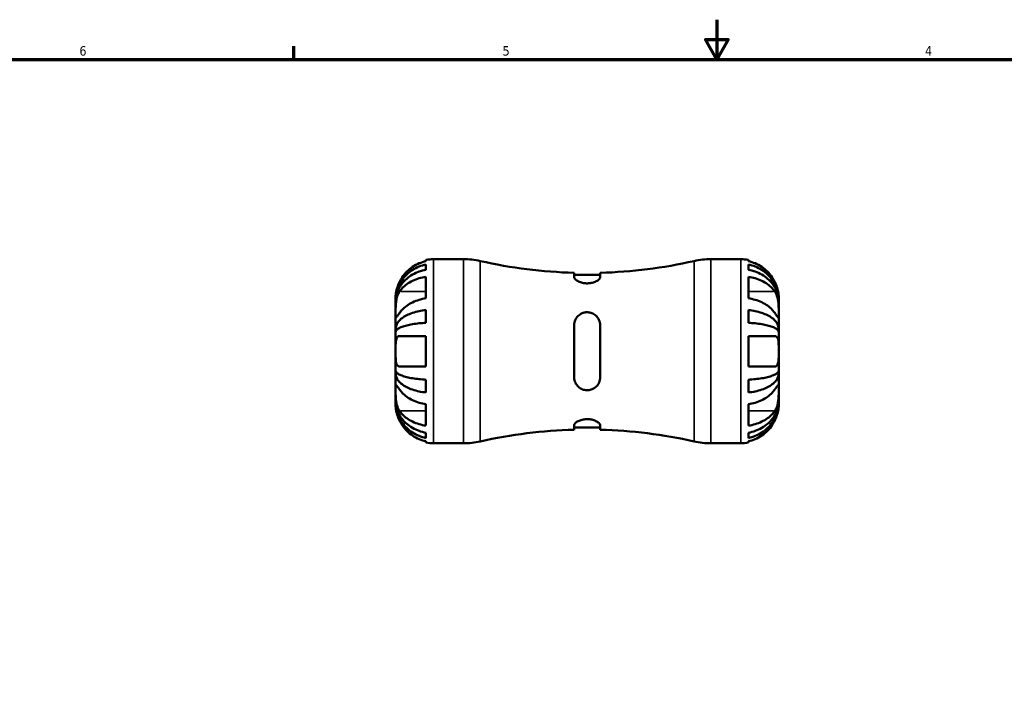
# Model space of a CAD drawing. Header units: inches. Extents: x 0.1 to 37.5, y -5 to 21.4.
# Tile 6 of 10: x 10 to 19.9, y 14.7 to 21.4. Entities that reach past the tile are written whole.
import ezdxf

# ---------------------------------------------------------------- set-up
doc = ezdxf.new("R2010")
doc.units = ezdxf.units.IN
doc.header["$MEASUREMENT"] = 0
for name, color, linetype, lineweight in [('Border (ANSI)', 7, 'Continuous', 70), ('Visible (ANSI)', 7, 'Continuous', 50), ('Visible Narrow (ANSI)', 7, 'Continuous', 35)]:
    doc.layers.add(name, color=color, linetype=linetype, lineweight=lineweight)
doc.styles.add('Note Text (ANSI)', font='tahoma.ttf')

# ---------------------------------------------------------------- blocks, each defined once
blk = doc.blocks.new('Borders Default Border')
at = {"layer": 'Border (ANSI)'}
blk.add_line((12.75, 21), (12.75, 21.1345), dxfattribs=at)
at = {"layer": 'Border (ANSI)', "flags": 128}
for points in [[(17, 21.4), (17, 21), (16.8845, 21.2), (17.1155, 21.2), (17, 21)], [(0.5, 1), (0.5, 21), (33.5, 21), (33.5, 1), (0.5, 1)]]:
    blk.add_lwpolyline(points, dxfattribs=at)
at = {"layer": 'Border (ANSI)', "color": 5, "true_color": 0x0000ff, "char_height": 0.0945, "attachment_point": 7, "style": 'Note Text (ANSI)'}
for s, insert in [('6', (10.5948, 21.038)), ('5', (14.8473, 21.038)), ('4', (19.092, 21.04))]:
    blk.add_mtext(s, dxfattribs=dict(at, insert=insert))

msp = doc.modelspace()

# ---------------------------------------------------------------- linework, layer by layer
at = {"layer": 'Visible (ANSI)'}
for p, q in [((14.0769, 18.9743), (14.0769, 18.9871)), ((14.0769, 18.8882), (14.0769, 18.9415)), ((14.1532, 18.9948), (14.4529, 18.9948)), ((16.941, 18.9948), (17.2408, 18.9948)), ((17.317, 18.9871), (17.317, 18.9743)), ((17.317, 18.9415), (17.317, 18.8882)), ((14.0769, 18.6016), (14.0769, 18.8172)), ((15.5665, 18.8578), (15.5665, 18.8133)), ((15.8275, 18.8359), (15.5665, 18.8359)), ((15.8275, 18.8133), (15.8275, 18.8578)), ((17.317, 18.8172), (17.317, 18.6016)), ((13.772, 18.5786), (13.772, 18.6136)), ((17.622, 18.5786), (17.622, 18.6136)), ((13.772, 18.5653), (13.772, 18.5786)), ((13.772, 18.5786), (13.7723, 18.5786)), ((13.772, 18.4543), (13.772, 18.5653)), ((17.622, 18.5786), (17.6217, 18.5786)), ((17.622, 18.5653), (17.622, 18.5786)), ((17.622, 18.4543), (17.622, 18.5653)), ((13.772, 18.2939), (13.772, 18.4543)), ((14.0769, 18.3556), (14.0769, 18.4841)), ((17.317, 18.4841), (17.317, 18.3556)), ((17.622, 18.2939), (17.622, 18.4543)), ((15.5665, 18.3308), (15.5665, 17.8088)), ((15.8275, 17.8088), (15.8275, 18.3308)), ((13.772, 18.2617), (13.772, 18.2939)), ((13.772, 18.2939), (13.794, 18.2939)), ((13.772, 18.0698), (13.772, 18.2617)), ((13.8115, 18.2223), (14.0769, 18.2223)), ((14.0769, 17.9173), (14.0769, 18.2223)), ((17.317, 18.2223), (17.317, 17.9173)), ((17.317, 18.2223), (17.5825, 18.2223)), ((17.622, 18.2939), (17.5999, 18.2939)), ((17.622, 18.2617), (17.622, 18.2939)), ((17.622, 18.0698), (17.622, 18.2617)), ((13.772, 17.8779), (13.772, 18.0698)), ((17.622, 17.8779), (17.622, 18.0698)), ((14.0769, 17.9173), (13.8115, 17.9173)), ((17.5825, 17.9173), (17.317, 17.9173)), ((13.772, 17.8457), (13.772, 17.8779)), ((13.772, 17.6853), (13.772, 17.8457)), ((13.772, 17.8457), (13.794, 17.8457)), ((17.622, 17.8457), (17.5999, 17.8457)), ((17.622, 17.8457), (17.622, 17.8779)), ((17.622, 17.6853), (17.622, 17.8457)), ((14.0769, 17.6555), (14.0769, 17.784)), ((17.317, 17.784), (17.317, 17.6555)), ((13.772, 17.5743), (13.772, 17.6853)), ((17.622, 17.5743), (17.622, 17.6853)), ((13.772, 17.561), (13.772, 17.5743)), ((13.772, 17.526), (13.772, 17.561)), ((13.772, 17.561), (13.7723, 17.561)), ((14.0769, 17.3224), (14.0769, 17.538)), ((17.317, 17.538), (17.317, 17.3224)), ((17.622, 17.561), (17.6217, 17.561)), ((17.622, 17.561), (17.622, 17.5743)), ((17.622, 17.526), (17.622, 17.561)), ((15.5665, 17.3263), (15.5665, 17.2818)), ((15.8275, 17.2818), (15.8275, 17.3263)), ((14.0769, 17.1982), (14.0769, 17.2514)), ((15.8275, 17.3038), (15.5665, 17.3038)), ((17.317, 17.2514), (17.317, 17.1982)), ((14.0769, 17.1525), (14.0769, 17.1653)), ((14.1532, 17.1448), (14.4529, 17.1448)), ((16.941, 17.1448), (17.2408, 17.1448)), ((17.317, 17.1653), (17.317, 17.1525))]:
    msp.add_line(p, q, dxfattribs=at)
for centre, radius, start, end in [((14.1532, 18.6136), 0.3812, 90, 101.53696), ((14.4529, 18.2248), 0.77, 77.27226, 90), ((15.697, 23.7327), 4.8767, 257.27226, 268.46644), ((15.697, 23.7327), 4.8767, 271.53356, 282.72774), ((16.941, 18.2248), 0.77, 90, 102.72774), ((17.2408, 18.6136), 0.3812, 78.46304, 90), ((15.697, 12.4069), 4.8767, 91.53356, 102.72774), ((15.697, 12.4069), 4.8767, 77.27226, 88.46644), ((14.1532, 17.526), 0.3812, 258.46304, 270), ((14.4529, 17.9148), 0.77, 270, 282.72774), ((16.941, 17.9148), 0.77, 257.27226, 270), ((17.2408, 17.526), 0.3812, 270, 281.53696)]:
    msp.add_arc(centre, radius, start, end, dxfattribs=at)
for points, knots in [([(13.772, 18.5786), (13.772, 18.6015), (13.7743, 18.6265), (13.7843, 18.6755), (13.792, 18.6995), (13.81, 18.7417), (13.822, 18.7638), (13.8505, 18.8052), (13.867, 18.8244), (13.9002, 18.8567), (13.9201, 18.8728), (13.9627, 18.9004), (13.9856, 18.9121), (14.0285, 18.9293), (14.0524, 18.9366), (14.0769, 18.9415)], [4.327274, 4.327274, 4.327274, 4.327274, 4.507451, 4.507451, 4.687628, 4.687628, 4.867091, 4.867091, 5.046554, 5.046554, 5.225967, 5.225967, 5.40538, 5.40538, 5.580143, 5.580143, 5.580143, 5.580143]), ([(14.0769, 18.9743), (14.0528, 18.9693), (14.0292, 18.9618), (13.9866, 18.9441), (13.9638, 18.932), (13.9212, 18.9033), (13.9015, 18.8867), (13.8681, 18.8531), (13.8514, 18.8329), (13.8274, 18.7966), (13.8188, 18.7813), (13.8115, 18.7661)], [0.183706, 0.183706, 0.183706, 0.183706, 0.3561695, 0.3561695, 0.5355059, 0.5355059, 0.7148422, 0.7148422, 0.8966743, 0.8966743, 1.0190411, 1.0190411, 1.0190411, 1.0190411]), ([(17.5825, 18.7661), (17.5751, 18.7813), (17.5665, 18.7966), (17.5425, 18.8329), (17.5259, 18.8531), (17.4925, 18.8867), (17.4727, 18.9033), (17.4302, 18.932), (17.4074, 18.9441), (17.3648, 18.9618), (17.3412, 18.9693), (17.317, 18.9743)], [4.9848873, 4.9848873, 4.9848873, 4.9848873, 5.1072541, 5.1072541, 5.2890862, 5.2890862, 5.4684225, 5.4684225, 5.6477588, 5.6477588, 5.8202224, 5.8202224, 5.8202224, 5.8202224]), ([(17.317, 18.9415), (17.3415, 18.9366), (17.3654, 18.9293), (17.4082, 18.9121), (17.4311, 18.9005), (17.4737, 18.8729), (17.4935, 18.8569), (17.5268, 18.8246), (17.5433, 18.8054), (17.5719, 18.764), (17.5838, 18.7418), (17.6019, 18.6996), (17.6096, 18.6756), (17.6196, 18.6265), (17.622, 18.6015), (17.622, 18.5786)], [0.183692, 0.183692, 0.183692, 0.183692, 0.358153, 0.358153, 0.537411, 0.537411, 0.71667, 0.71667, 0.896287, 0.896287, 1.075904, 1.075904, 1.256236, 1.256236, 1.436568, 1.436568, 1.436568, 1.436568]), ([(14.0769, 18.8882), (14.0525, 18.8839), (14.0286, 18.8774), (13.9857, 18.8621), (13.9629, 18.8518), (13.9202, 18.8272), (13.9004, 18.8129), (13.8671, 18.7842), (13.8506, 18.7671), (13.8221, 18.7303), (13.8101, 18.7105), (13.792, 18.6729), (13.7843, 18.6516), (13.7743, 18.608), (13.772, 18.5857), (13.772, 18.5653)], [0.183692, 0.183692, 0.183692, 0.183692, 0.358153, 0.358153, 0.537411, 0.537411, 0.71667, 0.71667, 0.896287, 0.896287, 1.075904, 1.075904, 1.256236, 1.256236, 1.436568, 1.436568, 1.436568, 1.436568]), ([(13.8115, 18.67), (13.8188, 18.6807), (13.8274, 18.6915), (13.8514, 18.7172), (13.8681, 18.7315), (13.9015, 18.7553), (13.9212, 18.767), (13.9638, 18.7873), (13.9866, 18.7958), (14.0292, 18.8084), (14.0528, 18.8137), (14.0769, 18.8172)], [4.9848873, 4.9848873, 4.9848873, 4.9848873, 5.1072541, 5.1072541, 5.2890862, 5.2890862, 5.4684225, 5.4684225, 5.6477588, 5.6477588, 5.8202224, 5.8202224, 5.8202224, 5.8202224]), ([(15.8275, 18.8133), (15.8275, 18.8117), (15.8272, 18.81), (15.8248, 18.8015), (15.8192, 18.7941), (15.8022, 18.7802), (15.7914, 18.7736), (15.7663, 18.7628), (15.7525, 18.7584), (15.725, 18.7531), (15.7121, 18.7518), (15.686, 18.7515), (15.6731, 18.7526), (15.6459, 18.7572), (15.6322, 18.7612), (15.6054, 18.772), (15.5932, 18.7791), (15.5752, 18.7936), (15.5694, 18.8011), (15.5667, 18.8097), (15.5665, 18.8116), (15.5665, 18.8133)], [-1.191866, -1.191866, -1.191866, -1.191866, -1.15399, -1.15399, -1.007048, -1.007048, -0.872126, -0.872126, -0.748544, -0.748544, -0.648068, -0.648068, -0.548736, -0.548736, -0.428689, -0.428689, -0.282188, -0.282188, -0.134661, -0.134661, -0.094016, -0.094016, -0.094016, -0.094016]), ([(17.622, 18.5653), (17.622, 18.5857), (17.6196, 18.608), (17.6096, 18.6516), (17.6019, 18.6729), (17.5838, 18.7105), (17.5719, 18.7303), (17.5433, 18.7671), (17.5268, 18.7842), (17.4935, 18.8129), (17.4737, 18.8272), (17.4311, 18.8518), (17.4082, 18.8621), (17.3654, 18.8774), (17.3415, 18.8839), (17.317, 18.8882)], [4.327274, 4.327274, 4.327274, 4.327274, 4.507606, 4.507606, 4.687938, 4.687938, 4.867555, 4.867555, 5.047172, 5.047172, 5.22643, 5.22643, 5.405689, 5.405689, 5.580149, 5.580149, 5.580149, 5.580149]), ([(17.317, 18.8172), (17.3412, 18.8137), (17.3648, 18.8084), (17.4074, 18.7958), (17.4302, 18.7873), (17.4727, 18.767), (17.4925, 18.7553), (17.5259, 18.7315), (17.5425, 18.7172), (17.5665, 18.6915), (17.5751, 18.6807), (17.5825, 18.67)], [0.183706, 0.183706, 0.183706, 0.183706, 0.3561695, 0.3561695, 0.5355059, 0.5355059, 0.7148422, 0.7148422, 0.8966743, 0.8966743, 1.0190411, 1.0190411, 1.0190411, 1.0190411]), ([(13.8115, 18.7661), (13.8082, 18.7594), (13.8051, 18.7526), (13.7979, 18.7357), (13.7941, 18.7256), (13.7875, 18.7064), (13.7847, 18.6972), (13.7794, 18.6769), (13.7772, 18.6663), (13.7735, 18.6434), (13.7726, 18.6327), (13.7719, 18.6176), (13.772, 18.6136), (13.772, 18.6136)], [-0.624435, -0.624435, -0.624435, -0.624435, -0.5678583, -0.5678583, -0.4840927, -0.4840927, -0.4047363, -0.4047363, -0.3003651, -0.3003651, -0.1533155, -0.1533155, 0, 0, 0, 0]), ([(17.622, 18.6136), (17.622, 18.6136), (17.622, 18.6166), (17.6216, 18.6279), (17.6211, 18.6359), (17.6186, 18.6558), (17.6167, 18.6674), (17.6115, 18.689), (17.6089, 18.6984), (17.6028, 18.7174), (17.5994, 18.7269), (17.5916, 18.7464), (17.5872, 18.7563), (17.5825, 18.7661)], [-2.6740408, -2.6740408, -2.6740408, -2.6740408, -2.541544, -2.541544, -2.4155278, -2.4155278, -2.2944617, -2.2944617, -2.2112589, -2.2112589, -2.130884, -2.130884, -2.0478189, -2.0478189, -2.0478189, -2.0478189]), ([(13.772, 18.4543), (13.772, 18.4614), (13.772, 18.4691), (13.772, 18.4862), (13.7721, 18.4957), (13.7726, 18.5206), (13.7733, 18.5365), (13.7763, 18.5672), (13.7784, 18.5818), (13.7836, 18.6058), (13.7862, 18.6153), (13.7924, 18.6335), (13.7959, 18.6419), (13.8033, 18.6571), (13.8073, 18.6638), (13.8115, 18.67)], [0, 0, 0, 0, 0.075856, 0.075856, 0.1572067, 0.1572067, 0.2807434, 0.2807434, 0.3931722, 0.3931722, 0.4727271, 0.4727271, 0.5516675, 0.5516675, 0.6253219, 0.6253219, 0.6253219, 0.6253219]), ([(14.0769, 18.6016), (14.0525, 18.598), (14.0286, 18.5926), (13.9856, 18.5799), (13.9627, 18.5713), (13.92, 18.5507), (13.9002, 18.5389), (13.867, 18.5149), (13.8505, 18.5007), (13.827, 18.4753), (13.8186, 18.4648), (13.8115, 18.4543)], [0.1837477, 0.1837477, 0.1837477, 0.1837477, 0.3583184, 0.3583184, 0.5387523, 0.5387523, 0.7191863, 0.7191863, 0.8999547, 0.8999547, 1.0190557, 1.0190557, 1.0190557, 1.0190557]), ([(17.5825, 18.4543), (17.5751, 18.4651), (17.5665, 18.4759), (17.5425, 18.5016), (17.5259, 18.5158), (17.4925, 18.5396), (17.4727, 18.5514), (17.4302, 18.5717), (17.4074, 18.5802), (17.3648, 18.5928), (17.3412, 18.5981), (17.317, 18.6016)], [4.9848873, 4.9848873, 4.9848873, 4.9848873, 5.1072541, 5.1072541, 5.2890862, 5.2890862, 5.4684225, 5.4684225, 5.6477588, 5.6477588, 5.8202224, 5.8202224, 5.8202224, 5.8202224]), ([(17.5825, 18.67), (17.586, 18.6648), (17.5893, 18.6592), (17.5965, 18.6454), (17.6002, 18.6369), (17.6066, 18.619), (17.6093, 18.6098), (17.6146, 18.5871), (17.6168, 18.5736), (17.6205, 18.5408), (17.6213, 18.5218), (17.6221, 18.4855), (17.622, 18.4686), (17.622, 18.4543)], [-0.6249253, -0.6249253, -0.6249253, -0.6249253, -0.5633759, -0.5633759, -0.4829032, -0.4829032, -0.4050798, -0.4050798, -0.3001768, -0.3001768, -0.1533256, -0.1533256, 0, 0, 0, 0]), ([(13.8115, 18.4543), (13.808, 18.4492), (13.8046, 18.4443), (13.7974, 18.434), (13.7937, 18.4289), (13.7874, 18.4203), (13.7847, 18.417), (13.7794, 18.4111), (13.7772, 18.4095), (13.7734, 18.41), (13.7726, 18.4138), (13.7719, 18.4288), (13.772, 18.4401), (13.772, 18.4543)], [-0.6249253, -0.6249253, -0.6249253, -0.6249253, -0.5633759, -0.5633759, -0.4829032, -0.4829032, -0.4050798, -0.4050798, -0.3001768, -0.3001768, -0.1533256, -0.1533256, 0, 0, 0, 0]), ([(13.772, 18.2939), (13.772, 18.3059), (13.7743, 18.319), (13.7843, 18.3447), (13.792, 18.3573), (13.8101, 18.3794), (13.8221, 18.3911), (13.8506, 18.4128), (13.8671, 18.4228), (13.9004, 18.4398), (13.9202, 18.4482), (13.9629, 18.4626), (13.9857, 18.4687), (14.0286, 18.4777), (14.0525, 18.4816), (14.0769, 18.4841)], [4.327272, 4.327272, 4.327272, 4.327272, 4.507604, 4.507604, 4.687936, 4.687936, 4.867553, 4.867553, 5.04717, 5.04717, 5.226428, 5.226428, 5.405687, 5.405687, 5.580147, 5.580147, 5.580147, 5.580147]), ([(15.5665, 18.3308), (15.5665, 18.3355), (15.5667, 18.3402), (15.5691, 18.3628), (15.5748, 18.38), (15.5917, 18.4098), (15.6026, 18.4225), (15.6277, 18.4425), (15.6415, 18.45), (15.6689, 18.4589), (15.6818, 18.4611), (15.7079, 18.4615), (15.7208, 18.4598), (15.748, 18.4519), (15.7617, 18.4451), (15.7886, 18.4256), (15.8007, 18.412), (15.8187, 18.3811), (15.8245, 18.3638), (15.8272, 18.3408), (15.8275, 18.3358), (15.8275, 18.3308)], [-1.191866, -1.191866, -1.191866, -1.191866, -1.15399, -1.15399, -1.007048, -1.007048, -0.872126, -0.872126, -0.748544, -0.748544, -0.648068, -0.648068, -0.548736, -0.548736, -0.428689, -0.428689, -0.282188, -0.282188, -0.134661, -0.134661, -0.094016, -0.094016, -0.094016, -0.094016]), ([(17.317, 18.4841), (17.3415, 18.4816), (17.3654, 18.4777), (17.4082, 18.4687), (17.4311, 18.4626), (17.4737, 18.4482), (17.4935, 18.4398), (17.5268, 18.4228), (17.5433, 18.4128), (17.5719, 18.3911), (17.5838, 18.3794), (17.6019, 18.3573), (17.6096, 18.3447), (17.6196, 18.319), (17.622, 18.3059), (17.622, 18.2939)], [0.183692, 0.183692, 0.183692, 0.183692, 0.358153, 0.358153, 0.537411, 0.537411, 0.71667, 0.71667, 0.896287, 0.896287, 1.075904, 1.075904, 1.256236, 1.256236, 1.436568, 1.436568, 1.436568, 1.436568]), ([(17.622, 18.4543), (17.622, 18.4473), (17.622, 18.441), (17.6219, 18.4295), (17.6219, 18.4245), (17.6213, 18.4145), (17.6206, 18.411), (17.6177, 18.409), (17.6156, 18.4103), (17.6103, 18.4157), (17.6077, 18.4189), (17.6016, 18.427), (17.5981, 18.4318), (17.5906, 18.4425), (17.5867, 18.4482), (17.5825, 18.4543)], [0, 0, 0, 0, 0.075856, 0.075856, 0.1572067, 0.1572067, 0.2807434, 0.2807434, 0.3931722, 0.3931722, 0.4727271, 0.4727271, 0.5516675, 0.5516675, 0.6253219, 0.6253219, 0.6253219, 0.6253219]), ([(14.0769, 18.3556), (14.0524, 18.3543), (14.0285, 18.3524), (13.9856, 18.348), (13.9627, 18.345), (13.9201, 18.3378), (13.9002, 18.3337), (13.867, 18.3253), (13.8505, 18.3203), (13.822, 18.3096), (13.81, 18.3039), (13.792, 18.293), (13.7843, 18.2868), (13.7743, 18.2741), (13.772, 18.2676), (13.772, 18.2617)], [0.183698, 0.183698, 0.183698, 0.183698, 0.358461, 0.358461, 0.537875, 0.537875, 0.717288, 0.717288, 0.896751, 0.896751, 1.076213, 1.076213, 1.256391, 1.256391, 1.436568, 1.436568, 1.436568, 1.436568]), ([(17.622, 18.2617), (17.622, 18.2677), (17.6196, 18.2741), (17.6096, 18.2868), (17.6019, 18.293), (17.5838, 18.3039), (17.5719, 18.3097), (17.5433, 18.3204), (17.5268, 18.3253), (17.4935, 18.3337), (17.4737, 18.3378), (17.4311, 18.345), (17.4082, 18.348), (17.3654, 18.3524), (17.3415, 18.3543), (17.317, 18.3556)], [4.327272, 4.327272, 4.327272, 4.327272, 4.507604, 4.507604, 4.687936, 4.687936, 4.867553, 4.867553, 5.04717, 5.04717, 5.226428, 5.226428, 5.405687, 5.405687, 5.580147, 5.580147, 5.580147, 5.580147]), ([(13.772, 18.0698), (13.772, 18.0804), (13.772, 18.091), (13.772, 18.1127), (13.7721, 18.1237), (13.7729, 18.152), (13.774, 18.168), (13.7783, 18.1902), (13.7806, 18.1978), (13.7858, 18.2079), (13.7882, 18.2112), (13.7933, 18.2164), (13.7961, 18.2184), (13.8029, 18.2215), (13.807, 18.2223), (13.8115, 18.2223)], [0, 0, 0, 0, 0.0809524, 0.0809524, 0.169088, 0.169088, 0.3183663, 0.3183663, 0.4183604, 0.4183604, 0.483627, 0.483627, 0.5447701, 0.5447701, 0.6215242, 0.6215242, 0.6215242, 0.6215242]), ([(17.5825, 18.2223), (17.5834, 18.2223), (17.5844, 18.2222), (17.5894, 18.2218), (17.5932, 18.2207), (17.5996, 18.2172), (17.6022, 18.215), (17.6073, 18.2092), (17.6096, 18.2054), (17.6148, 18.1935), (17.6171, 18.1846), (17.6206, 18.1607), (17.6213, 18.1453), (17.6221, 18.1098), (17.622, 18.0899), (17.622, 18.0698)], [-0.6289625, -0.6289625, -0.6289625, -0.6289625, -0.6119383, -0.6119383, -0.5368002, -0.5368002, -0.4752382, -0.4752382, -0.4051892, -0.4051892, -0.2934968, -0.2934968, -0.1534321, -0.1534321, 0, 0, 0, 0]), ([(13.8115, 17.9173), (13.8105, 17.9173), (13.8096, 17.9174), (13.8045, 17.9178), (13.8007, 17.9189), (13.7943, 17.9224), (13.7917, 17.9246), (13.7867, 17.9304), (13.7843, 17.9342), (13.7791, 17.9461), (13.7769, 17.9551), (13.7734, 17.9789), (13.7726, 17.9944), (13.7719, 18.0298), (13.772, 18.0497), (13.772, 18.0698)], [-0.6289625, -0.6289625, -0.6289625, -0.6289625, -0.6119383, -0.6119383, -0.5368002, -0.5368002, -0.4752382, -0.4752382, -0.4051892, -0.4051892, -0.2934968, -0.2934968, -0.1534321, -0.1534321, 0, 0, 0, 0]), ([(17.622, 18.0698), (17.622, 18.0592), (17.622, 18.0486), (17.6219, 18.0269), (17.6218, 18.0159), (17.6211, 17.9876), (17.62, 17.9716), (17.6157, 17.9494), (17.6133, 17.9418), (17.6081, 17.9317), (17.6058, 17.9284), (17.6006, 17.9232), (17.5978, 17.9213), (17.591, 17.9182), (17.5869, 17.9173), (17.5825, 17.9173)], [0, 0, 0, 0, 0.0809524, 0.0809524, 0.169088, 0.169088, 0.3183663, 0.3183663, 0.4183604, 0.4183604, 0.483627, 0.483627, 0.5447701, 0.5447701, 0.6215242, 0.6215242, 0.6215242, 0.6215242]), ([(13.772, 17.8779), (13.772, 17.872), (13.7743, 17.8655), (13.7843, 17.8528), (13.792, 17.8466), (13.8101, 17.8357), (13.8221, 17.8299), (13.8506, 17.8192), (13.8671, 17.8143), (13.9004, 17.8059), (13.9202, 17.8018), (13.9629, 17.7946), (13.9857, 17.7916), (14.0286, 17.7872), (14.0525, 17.7853), (14.0769, 17.784)], [4.327272, 4.327272, 4.327272, 4.327272, 4.507604, 4.507604, 4.687936, 4.687936, 4.867553, 4.867553, 5.04717, 5.04717, 5.226428, 5.226428, 5.405687, 5.405687, 5.580147, 5.580147, 5.580147, 5.580147]), ([(14.0769, 17.6555), (14.0524, 17.6581), (14.0285, 17.6619), (13.9856, 17.6709), (13.9627, 17.677), (13.9201, 17.6915), (13.9002, 17.6999), (13.867, 17.7169), (13.8505, 17.7269), (13.822, 17.7486), (13.81, 17.7602), (13.792, 17.7824), (13.7843, 17.795), (13.7743, 17.8206), (13.772, 17.8337), (13.772, 17.8457)], [0.183698, 0.183698, 0.183698, 0.183698, 0.358461, 0.358461, 0.537875, 0.537875, 0.717288, 0.717288, 0.896751, 0.896751, 1.076213, 1.076213, 1.256391, 1.256391, 1.436568, 1.436568, 1.436568, 1.436568]), ([(17.317, 17.784), (17.3415, 17.7853), (17.3654, 17.7872), (17.4082, 17.7916), (17.4311, 17.7946), (17.4737, 17.8018), (17.4935, 17.8059), (17.5268, 17.8143), (17.5433, 17.8192), (17.5719, 17.8299), (17.5838, 17.8357), (17.6019, 17.8466), (17.6096, 17.8528), (17.6196, 17.8655), (17.622, 17.872), (17.622, 17.8779)], [0.183692, 0.183692, 0.183692, 0.183692, 0.358153, 0.358153, 0.537411, 0.537411, 0.71667, 0.71667, 0.896287, 0.896287, 1.075904, 1.075904, 1.256236, 1.256236, 1.436568, 1.436568, 1.436568, 1.436568]), ([(17.622, 17.8457), (17.622, 17.8337), (17.6196, 17.8206), (17.6096, 17.7949), (17.6019, 17.7823), (17.5838, 17.7602), (17.5719, 17.7486), (17.5433, 17.7268), (17.5268, 17.7168), (17.4935, 17.6999), (17.4737, 17.6915), (17.4311, 17.677), (17.4082, 17.6709), (17.3654, 17.6619), (17.3415, 17.6581), (17.317, 17.6555)], [4.327272, 4.327272, 4.327272, 4.327272, 4.507604, 4.507604, 4.687936, 4.687936, 4.867553, 4.867553, 5.04717, 5.04717, 5.226428, 5.226428, 5.405687, 5.405687, 5.580147, 5.580147, 5.580147, 5.580147]), ([(13.772, 17.6853), (13.772, 17.6923), (13.772, 17.6987), (13.772, 17.7101), (13.7721, 17.7151), (13.7726, 17.7251), (13.7733, 17.7286), (13.7763, 17.7306), (13.7784, 17.7294), (13.7836, 17.7239), (13.7862, 17.7207), (13.7924, 17.7126), (13.7959, 17.7078), (13.8033, 17.6971), (13.8073, 17.6914), (13.8115, 17.6853)], [0, 0, 0, 0, 0.075856, 0.075856, 0.1572067, 0.1572067, 0.2807434, 0.2807434, 0.3931722, 0.3931722, 0.4727271, 0.4727271, 0.5516675, 0.5516675, 0.6253219, 0.6253219, 0.6253219, 0.6253219]), ([(15.8275, 17.8088), (15.8275, 17.8041), (15.8272, 17.7994), (15.8248, 17.7768), (15.8192, 17.7596), (15.8022, 17.7298), (15.7914, 17.7171), (15.7663, 17.6971), (15.7525, 17.6896), (15.725, 17.6807), (15.7121, 17.6785), (15.686, 17.6781), (15.6731, 17.6798), (15.6459, 17.6877), (15.6322, 17.6945), (15.6054, 17.714), (15.5932, 17.7276), (15.5752, 17.7585), (15.5694, 17.7758), (15.5667, 17.7988), (15.5665, 17.8038), (15.5665, 17.8088)], [-1.191866, -1.191866, -1.191866, -1.191866, -1.15399, -1.15399, -1.007048, -1.007048, -0.872126, -0.872126, -0.748544, -0.748544, -0.648068, -0.648068, -0.548736, -0.548736, -0.428689, -0.428689, -0.282188, -0.282188, -0.134661, -0.134661, -0.094016, -0.094016, -0.094016, -0.094016]), ([(17.5825, 17.6853), (17.586, 17.6904), (17.5893, 17.6953), (17.5965, 17.7056), (17.6002, 17.7107), (17.6066, 17.7193), (17.6093, 17.7227), (17.6146, 17.7285), (17.6168, 17.7301), (17.6205, 17.7296), (17.6213, 17.7258), (17.6221, 17.7108), (17.622, 17.6995), (17.622, 17.6853)], [-0.6249253, -0.6249253, -0.6249253, -0.6249253, -0.5633759, -0.5633759, -0.4829032, -0.4829032, -0.4050798, -0.4050798, -0.3001768, -0.3001768, -0.1533256, -0.1533256, 0, 0, 0, 0]), ([(13.8115, 17.4696), (13.808, 17.4748), (13.8046, 17.4804), (13.7974, 17.4942), (13.7937, 17.5027), (13.7874, 17.5206), (13.7847, 17.5298), (13.7794, 17.5525), (13.7772, 17.566), (13.7734, 17.5988), (13.7726, 17.6178), (13.7719, 17.6542), (13.772, 17.6711), (13.772, 17.6853)], [-0.6249253, -0.6249253, -0.6249253, -0.6249253, -0.5633759, -0.5633759, -0.4829032, -0.4829032, -0.4050798, -0.4050798, -0.3001768, -0.3001768, -0.1533256, -0.1533256, 0, 0, 0, 0]), ([(13.8115, 17.6853), (13.8188, 17.6745), (13.8274, 17.6637), (13.8514, 17.638), (13.8681, 17.6238), (13.9015, 17.6), (13.9212, 17.5882), (13.9638, 17.5679), (13.9866, 17.5594), (14.0292, 17.5469), (14.0528, 17.5416), (14.0769, 17.538)], [4.9848873, 4.9848873, 4.9848873, 4.9848873, 5.1072541, 5.1072541, 5.2890862, 5.2890862, 5.4684225, 5.4684225, 5.6477588, 5.6477588, 5.8202224, 5.8202224, 5.8202224, 5.8202224]), ([(17.317, 17.538), (17.3412, 17.5416), (17.3648, 17.5469), (17.4074, 17.5594), (17.4302, 17.5679), (17.4727, 17.5882), (17.4925, 17.6), (17.5259, 17.6238), (17.5425, 17.638), (17.5665, 17.6637), (17.5751, 17.6745), (17.5825, 17.6853)], [0.183706, 0.183706, 0.183706, 0.183706, 0.3561695, 0.3561695, 0.5355059, 0.5355059, 0.7148422, 0.7148422, 0.8966743, 0.8966743, 1.0190411, 1.0190411, 1.0190411, 1.0190411]), ([(17.622, 17.6853), (17.622, 17.6782), (17.622, 17.6705), (17.6219, 17.6534), (17.6219, 17.6439), (17.6213, 17.619), (17.6206, 17.6031), (17.6177, 17.5724), (17.6156, 17.5578), (17.6103, 17.5338), (17.6077, 17.5243), (17.6016, 17.5062), (17.5981, 17.4977), (17.5906, 17.4825), (17.5867, 17.4758), (17.5825, 17.4696)], [0, 0, 0, 0, 0.075856, 0.075856, 0.1572067, 0.1572067, 0.2807434, 0.2807434, 0.3931722, 0.3931722, 0.4727271, 0.4727271, 0.5516675, 0.5516675, 0.6253219, 0.6253219, 0.6253219, 0.6253219]), ([(13.772, 17.526), (13.772, 17.526), (13.7719, 17.523), (13.7723, 17.5117), (13.7728, 17.5037), (13.7753, 17.4838), (13.7773, 17.4723), (13.7824, 17.4506), (13.785, 17.4412), (13.7911, 17.4223), (13.7945, 17.4127), (13.8024, 17.3932), (13.8067, 17.3833), (13.8115, 17.3735)], [-2.6740408, -2.6740408, -2.6740408, -2.6740408, -2.541544, -2.541544, -2.4155278, -2.4155278, -2.2944617, -2.2944617, -2.2112589, -2.2112589, -2.130884, -2.130884, -2.0478189, -2.0478189, -2.0478189, -2.0478189]), ([(13.772, 17.5743), (13.772, 17.5539), (13.7743, 17.5317), (13.7843, 17.488), (13.792, 17.4667), (13.8101, 17.4291), (13.8221, 17.4093), (13.8506, 17.3725), (13.8671, 17.3554), (13.9004, 17.3267), (13.9202, 17.3124), (13.9629, 17.2878), (13.9857, 17.2775), (14.0286, 17.2622), (14.0525, 17.2557), (14.0769, 17.2514)], [4.327274, 4.327274, 4.327274, 4.327274, 4.507606, 4.507606, 4.687938, 4.687938, 4.867555, 4.867555, 5.047172, 5.047172, 5.22643, 5.22643, 5.405689, 5.405689, 5.580149, 5.580149, 5.580149, 5.580149]), ([(14.0769, 17.1982), (14.0525, 17.203), (14.0286, 17.2103), (13.9857, 17.2275), (13.9629, 17.2391), (13.9202, 17.2667), (13.9004, 17.2827), (13.8671, 17.315), (13.8506, 17.3342), (13.8221, 17.3756), (13.8101, 17.3978), (13.792, 17.4401), (13.7843, 17.464), (13.7743, 17.5131), (13.772, 17.5381), (13.772, 17.561)], [0.183692, 0.183692, 0.183692, 0.183692, 0.358153, 0.358153, 0.537411, 0.537411, 0.71667, 0.71667, 0.896287, 0.896287, 1.075904, 1.075904, 1.256236, 1.256236, 1.436568, 1.436568, 1.436568, 1.436568]), ([(17.317, 17.2514), (17.3415, 17.2557), (17.3654, 17.2622), (17.4082, 17.2775), (17.4311, 17.2878), (17.4737, 17.3124), (17.4935, 17.3267), (17.5268, 17.3554), (17.5433, 17.3725), (17.5719, 17.4093), (17.5838, 17.4291), (17.6019, 17.4667), (17.6096, 17.488), (17.6196, 17.5317), (17.622, 17.5539), (17.622, 17.5743)], [0.183692, 0.183692, 0.183692, 0.183692, 0.358153, 0.358153, 0.537411, 0.537411, 0.71667, 0.71667, 0.896287, 0.896287, 1.075904, 1.075904, 1.256236, 1.256236, 1.436568, 1.436568, 1.436568, 1.436568]), ([(17.622, 17.561), (17.622, 17.5381), (17.6196, 17.5131), (17.6096, 17.464), (17.6019, 17.4401), (17.5838, 17.3978), (17.5719, 17.3756), (17.5433, 17.3342), (17.5268, 17.315), (17.4935, 17.2827), (17.4737, 17.2667), (17.4311, 17.2391), (17.4082, 17.2275), (17.3654, 17.2103), (17.3415, 17.203), (17.317, 17.1982)], [4.327272, 4.327272, 4.327272, 4.327272, 4.507604, 4.507604, 4.687936, 4.687936, 4.867553, 4.867553, 5.04717, 5.04717, 5.226428, 5.226428, 5.405687, 5.405687, 5.580147, 5.580147, 5.580147, 5.580147]), ([(17.5825, 17.3735), (17.5857, 17.3802), (17.5888, 17.387), (17.596, 17.4039), (17.5999, 17.414), (17.6065, 17.4332), (17.6092, 17.4424), (17.6146, 17.4627), (17.6168, 17.4733), (17.6205, 17.4962), (17.6213, 17.5069), (17.6221, 17.522), (17.622, 17.526), (17.622, 17.526)], [-0.624435, -0.624435, -0.624435, -0.624435, -0.5678583, -0.5678583, -0.4840927, -0.4840927, -0.4047363, -0.4047363, -0.3003651, -0.3003651, -0.1533155, -0.1533155, 0, 0, 0, 0]), ([(14.0769, 17.3224), (14.0528, 17.3259), (14.0292, 17.3312), (13.9866, 17.3438), (13.9638, 17.3523), (13.9212, 17.3726), (13.9015, 17.3843), (13.8681, 17.4081), (13.8514, 17.4224), (13.8274, 17.4481), (13.8188, 17.4589), (13.8115, 17.4696)], [0.183706, 0.183706, 0.183706, 0.183706, 0.3561695, 0.3561695, 0.5355059, 0.5355059, 0.7148422, 0.7148422, 0.8966743, 0.8966743, 1.0190411, 1.0190411, 1.0190411, 1.0190411]), ([(17.5825, 17.4696), (17.5751, 17.4589), (17.5665, 17.4481), (17.5425, 17.4224), (17.5259, 17.4081), (17.4925, 17.3843), (17.4727, 17.3726), (17.4302, 17.3523), (17.4074, 17.3438), (17.3648, 17.3312), (17.3412, 17.3259), (17.317, 17.3224)], [4.9848873, 4.9848873, 4.9848873, 4.9848873, 5.1072541, 5.1072541, 5.2890862, 5.2890862, 5.4684225, 5.4684225, 5.6477588, 5.6477588, 5.8202224, 5.8202224, 5.8202224, 5.8202224]), ([(13.8115, 17.3735), (13.8188, 17.3583), (13.8274, 17.3431), (13.8514, 17.3067), (13.8681, 17.2865), (13.9015, 17.2529), (13.9212, 17.2363), (13.9638, 17.2076), (13.9866, 17.1955), (14.0292, 17.1778), (14.0528, 17.1703), (14.0769, 17.1653)], [4.9848873, 4.9848873, 4.9848873, 4.9848873, 5.1072541, 5.1072541, 5.2890862, 5.2890862, 5.4684225, 5.4684225, 5.6477588, 5.6477588, 5.8202224, 5.8202224, 5.8202224, 5.8202224]), ([(15.5665, 17.3263), (15.5665, 17.3279), (15.5667, 17.3296), (15.5691, 17.3381), (15.5748, 17.3455), (15.5917, 17.3594), (15.6026, 17.366), (15.6277, 17.3769), (15.6415, 17.3812), (15.6689, 17.3865), (15.6818, 17.3878), (15.7079, 17.3881), (15.7208, 17.387), (15.748, 17.3824), (15.7617, 17.3784), (15.7886, 17.3676), (15.8007, 17.3605), (15.8187, 17.346), (15.8245, 17.3386), (15.8272, 17.3299), (15.8275, 17.3281), (15.8275, 17.3263)], [-1.191866, -1.191866, -1.191866, -1.191866, -1.15399, -1.15399, -1.007048, -1.007048, -0.872126, -0.872126, -0.748544, -0.748544, -0.648068, -0.648068, -0.548736, -0.548736, -0.428689, -0.428689, -0.282188, -0.282188, -0.134661, -0.134661, -0.094016, -0.094016, -0.094016, -0.094016]), ([(17.317, 17.1653), (17.3415, 17.1703), (17.3653, 17.178), (17.4083, 17.196), (17.4312, 17.2082), (17.4739, 17.2372), (17.4937, 17.254), (17.5269, 17.2878), (17.5434, 17.3079), (17.5669, 17.3438), (17.5753, 17.3587), (17.5825, 17.3735)], [0.1837477, 0.1837477, 0.1837477, 0.1837477, 0.3583184, 0.3583184, 0.5387523, 0.5387523, 0.7191863, 0.7191863, 0.8999547, 0.8999547, 1.0190557, 1.0190557, 1.0190557, 1.0190557])]:
    msp.add_open_spline(points, degree=3, knots=knots, dxfattribs=at)
at = {"layer": 'Visible Narrow (ANSI)'}
for p, q in [((14.1532, 17.1562), (14.1532, 18.9834)), ((14.4529, 17.1562), (14.4529, 18.9834)), ((14.6225, 18.9647), (14.6225, 17.1749)), ((16.7714, 17.1749), (16.7714, 18.9647)), ((16.941, 18.9834), (16.941, 17.1562)), ((17.2408, 17.1562), (17.2408, 18.9834)), ((13.8247, 18.67), (14.0637, 18.67)), ((17.5692, 18.67), (17.3303, 18.67)), ((13.8247, 17.4696), (14.0637, 17.4696)), ((17.5692, 17.4696), (17.3303, 17.4696))]:
    msp.add_line(p, q, dxfattribs=at)

# ---------------------------------------------------------------- block references
msp.add_blockref('Borders Default Border', (0, 0))

doc.saveas('drawing.dxf')
